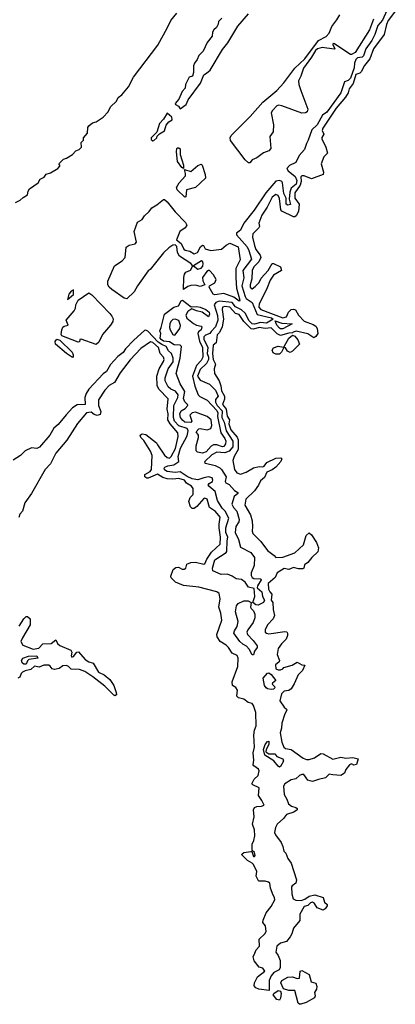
# Model space of a CAD drawing. Extents: x 1966327 to 2147849, y 395140 to 552178.
# Tile 58 of 256: x 2064420 to 2067594, y 427324 to 435631. Entities that reach past the tile are written whole.
import ezdxf

# ---------------------------------------------------------------- set-up
doc = ezdxf.new("R2010")
doc.units = 0

msp = doc.modelspace()

# ---------------------------------------------------------------- linework, layer by layer
at = {"layer": '0CON20XD'}
for points in [[(2067521.6, 435708.4), (2067485, 435626.2), (2067446.6, 435583.4), (2067422.4, 435507.6), (2067396.7, 435455), (2067346.2, 435385), (2067325, 435325.7), (2067314.6, 435315.4), (2067275, 435309.5), (2067261, 435295), (2067249.4, 435265), (2067245.5, 435225), (2067215, 435139.2), (2067195, 435117.9), (2067163.7, 435106.3), (2067135, 435014.2), (2067015, 434850.6), (2066977.9, 434825), (2066935, 434745.5), (2066888.3, 434701.7), (2066858.5, 434615), (2066842.8, 434587.2), (2066827.8, 434535), (2066782, 434485), (2066754.3, 434425), (2066699.7, 434400.3), (2066676.2, 434375), (2066687.8, 434355), (2066748.5, 434308.5), (2066762, 434275), (2066755, 434242.4), (2066715, 434209.2), (2066701.6, 434175), (2066696.6, 434116.6), (2066708.4, 434071.6), (2066685, 434066), (2066671, 434075), (2066673.1, 434125), (2066653.3, 434165), (2066642.1, 434255), (2066635, 434265.4), (2066615, 434274.6), (2066585, 434270.1), (2066500.2, 434169.8), (2066402.7, 434025), (2066314.1, 433915.9), (2066285, 433854.2), (2066251.1, 433828.9), (2066252.5, 433815), (2066343.3, 433715), (2066355.3, 433685.3), (2066378, 433612), (2066305.5, 433515), (2066312.9, 433452.9), (2066298.1, 433385), (2066324.2, 433295), (2066335, 433278.9), (2066385, 433244.4), (2066426.3, 433145), (2066546.9, 433115), (2066562.9, 433105), (2066505, 433070), (2066455, 433076.2), (2066405, 433063.3), (2066385.6, 433065.6), (2066359.4, 433089.4), (2066325, 433155.1), (2066295, 433183.6), (2066245, 433210), (2066215, 433246.2), (2066104.5, 433255.5), (2066078.3, 433245), (2066062.4, 433225), (2066091.2, 433135), (2066094.4, 433095), (2066075, 433038.6), (2066039.3, 432999.3), (2066026.8, 432983.2), (2065989.6, 432970.4), (2065975.8, 432955), (2065976.4, 432935), (2066009.7, 432865), (2066005.4, 432815.4), (2066015.2, 432785), (2066014.9, 432765), (2065999.2, 432730.8), (2065945, 432681.2), (2065923.1, 432625), (2065945, 432588.7), (2066025, 432556.8), (2066075, 432505.8), (2066097.4, 432455), (2066073.4, 432426.6), (2066074.1, 432405), (2066088.9, 432375), (2066130.2, 432330.2), (2066129.5, 432275), (2066148.6, 432235), (2066165, 432161.9), (2066222.4, 432075), (2066221.9, 432028.1), (2066189.9, 431990.1), (2066155, 431977), (2066085, 431982.3), (2066045, 431960.6), (2065984.8, 431905), (2065983, 431895), (2065989, 431889), (2066071.3, 431871.3), (2066110.8, 431850.8), (2066124.9, 431834.9), (2066164.9, 431775), (2066156.6, 431735), (2066161.8, 431725), (2066189.9, 431709.9), (2066235, 431659.4), (2066262.7, 431642.7), (2066263.1, 431635), (2066232.7, 431607.3), (2066214, 431545), (2066226.9, 431515), (2066254.9, 431485), (2066275.5, 431415), (2066271.7, 431395), (2066247.9, 431355), (2066239.7, 431305), (2066269.7, 431245), (2066285, 431181.6), (2066372.9, 431135), (2066403.2, 431095), (2066401, 431025), (2066375.6, 430965), (2066375, 430940.8), (2066384.8, 430925), (2066397.9, 430917.9), (2066457.8, 430915), (2066459.8, 430905), (2066429.7, 430855), (2066427, 430837), (2066464.9, 430805), (2066472.9, 430765), (2066489.6, 430735), (2066480.3, 430715), (2066435, 430692.2), (2066415, 430693.9), (2066390.6, 430715), (2066407.7, 430765), (2066401.3, 430831.3), (2066354.6, 430844.6), (2066325, 430886), (2066295, 430908.1), (2066249.4, 430915), (2066216.1, 430936.1), (2066175, 430952), (2066121.8, 430951.8), (2066051.3, 430981.3), (2066050.6, 431005), (2066067.7, 431075), (2066164.3, 431135), (2066170.4, 431145), (2066172.6, 431235), (2066179.1, 431265), (2066163.4, 431305), (2066161.1, 431345), (2066188.2, 431425), (2066157.1, 431485), (2066131.3, 431511.3), (2066092, 431575), (2066071.4, 431651.4), (2066018.4, 431695), (2066013.8, 431705), (2066021.7, 431718.3), (2066049.7, 431735), (2066053.3, 431746.7), (2066045.3, 431765), (2066015, 431774), (2065975, 431766.7), (2065925, 431747.7), (2065878.2, 431758.2), (2065835, 431776.1), (2065775, 431815.4), (2065735, 431811.9), (2065665, 431820.6), (2065645, 431833.9), (2065641.2, 431845), (2065647.1, 431855), (2065672.3, 431867.7), (2065723.8, 431876.2), (2065764.1, 431905), (2065760, 431945), (2065778.5, 432015), (2065835, 432121.2), (2065842.7, 432162.7), (2065835, 432183.5), (2065765, 432205.9), (2065728, 432245), (2065720.2, 432275), (2065721.4, 432375), (2065755.6, 432444.4), (2065758.2, 432465), (2065736.4, 432496.4), (2065695.9, 432515), (2065674.1, 432535), (2065648.5, 432585), (2065649.4, 432610.6), (2065673.5, 432685), (2065716.2, 432745), (2065718, 432775), (2065703.3, 432815), (2065678.2, 432838.2), (2065656.7, 432875), (2065619.9, 432889.9), (2065590.3, 432910.3), (2065502.6, 433002.6)], [(2067594.5, 435705.5), (2067535, 435623.5), (2067519.4, 435590.6), (2067498.7, 435505), (2067409.9, 435385), (2067379.5, 435300.5), (2067335.1, 435245), (2067305, 435191.6), (2067295, 435181.4), (2067261.5, 435168.5), (2067237.3, 435092.7), (2067203.2, 435046.8), (2067194.9, 435015), (2067173.6, 434976.4), (2067095, 434884.8), (2066981.2, 434715), (2066977.3, 434695), (2066990.4, 434665), (2066973.1, 434636.9), (2066972, 434625), (2067006.6, 434555), (2067020.5, 434505), (2066990.5, 434475), (2066966.9, 434415), (2066986.4, 434345), (2066984.5, 434325.5), (2066885, 434288.2), (2066825.2, 434315.2), (2066805, 434313.4), (2066797.1, 434305), (2066799.2, 434265), (2066791.5, 434235), (2066745, 434170), (2066744.8, 434125), (2066781.1, 434075), (2066777.5, 434012.5), (2066755, 433976), (2066745, 433968.2), (2066735, 433969.1), (2066635, 434016.1), (2066627.7, 434027.7), (2066615, 434123.1), (2066605, 434147.5), (2066585, 434157.5), (2066554.8, 434135), (2066511.2, 434048.8), (2066465, 433982.9), (2066441.5, 433915), (2066445.5, 433885), (2066440.3, 433875), (2066390.9, 433825), (2066386, 433795), (2066403, 433725), (2066415, 433693.1), (2066451, 433645), (2066457, 433625), (2066441.4, 433588.6), (2066399.2, 433545), (2066383.6, 433515), (2066382.2, 433445), (2066367.7, 433395), (2066368.5, 433375), (2066375, 433363.1), (2066385, 433361.5), (2066410.4, 433379.6), (2066443.3, 433415), (2066460.1, 433449.9), (2066520, 433515), (2066555, 433573.2), (2066565, 433574.3), (2066625.2, 433545.2), (2066631.2, 433515), (2066566, 433475), (2066536.1, 433435), (2066505.2, 433355), (2066443.2, 433235), (2066441.6, 433205), (2066457.7, 433185), (2066645, 433117.1), (2066675.4, 433125), (2066691.8, 433165), (2066715, 433186.6), (2066735, 433188.7), (2066752, 433182), (2066775, 433138.2), (2066825, 433088.4), (2066900.1, 433060.1), (2066922.4, 433045), (2066932.8, 433025), (2066940.4, 432985), (2066922.9, 432957.1), (2066905, 432948.2), (2066855, 432980.4), (2066755, 433004.6), (2066730.8, 432995), (2066725, 432988), (2066695, 432987.5), (2066625, 432966.4), (2066595, 432980.5), (2066545, 433030.7), (2066495, 433024.5), (2066445, 433033.4), (2066395, 433020.4), (2066375, 433024.2), (2066314, 433084), (2066275.9, 433145), (2066243.3, 433153.3), (2066195, 433205.5), (2066155, 433212.7), (2066133.1, 433206.9), (2066130, 433185), (2066141.7, 433105), (2066130.5, 433039.5), (2066107.6, 432992.4), (2066087.8, 432972.2), (2066079, 432905), (2066054.7, 432885.3), (2066050.4, 432815), (2066054.8, 432765), (2066075.3, 432725), (2066063.8, 432685), (2066065.7, 432645), (2066106.2, 432585), (2066121, 432541), (2066125, 432499.4), (2066152, 432455), (2066151.5, 432428.5), (2066134.6, 432385), (2066146.7, 432366.7), (2066164.6, 432344.6), (2066174.1, 432285), (2066192.4, 432255), (2066188.3, 432221.7), (2066205, 432170.6), (2066258.4, 432108.4), (2066266.2, 432086.2), (2066267.4, 432005), (2066231.5, 431945), (2066222.1, 431912.1), (2066234.5, 431835), (2066255, 431807.5), (2066285, 431797.5), (2066335, 431813.5), (2066395, 431850.5), (2066445, 431861.1), (2066475, 431857.5), (2066486.4, 431863.6), (2066508, 431895), (2066585, 431931.1), (2066626.1, 431936.1), (2066636.2, 431926.2), (2066625.6, 431905), (2066585, 431856.9), (2066555, 431834.5), (2066507.5, 431812.5), (2066490.2, 431769.8), (2066455, 431740), (2066439.4, 431705), (2066402.9, 431657.1), (2066330.6, 431585), (2066323.3, 431535), (2066370.4, 431455), (2066384.5, 431404.5), (2066388.6, 431355), (2066384.2, 431315), (2066390, 431295), (2066458.6, 431228.6), (2066515, 431154.3), (2066571.2, 431111.2), (2066585, 431093.1), (2066645, 431097.2), (2066745, 431132.9), (2066818.1, 431201.9), (2066841.1, 431278.9), (2066865, 431303.3), (2066885, 431286), (2066929.5, 431219.5), (2066944.7, 431174.7), (2066939.1, 431140.9), (2066890, 431095), (2066855, 431051.1), (2066826.8, 431033.2), (2066821.1, 431005), (2066812.9, 430997.1), (2066775, 430996.9), (2066735, 431010.3), (2066695, 430991.5), (2066655, 431000), (2066594.7, 430965), (2066580.3, 430925), (2066520, 430875), (2066523.6, 430826.4), (2066535, 430804.4), (2066550.8, 430785), (2066544.6, 430735), (2066558, 430715), (2066560.8, 430655), (2066574.2, 430605), (2066560.8, 430575), (2066515, 430526), (2066495.7, 430485), (2066494.3, 430465), (2066505, 430454.3), (2066525, 430450.6), (2066660.3, 430470.3), (2066676.6, 430466.6), (2066684.4, 430454.4), (2066683.9, 430435), (2066671.1, 430405), (2066631.4, 430365), (2066605.4, 430325), (2066595.8, 430274.2), (2066614.4, 430225), (2066612.5, 430215), (2066581.8, 430188.2), (2066584.5, 430155), (2066605, 430144.9), (2066624.2, 430145.8), (2066644, 430155), (2066653, 430167), (2066723.2, 430186.8), (2066765, 430210.4), (2066805, 430189.5), (2066830, 430185), (2066809.1, 430140.9), (2066774.6, 430105), (2066740.7, 430029.3), (2066713.3, 429986.7), (2066695, 429971.8), (2066655, 429965.8), (2066632.2, 429945), (2066618.8, 429885), (2066655, 429830), (2066674.4, 429815), (2066678.1, 429805), (2066660.6, 429775), (2066634, 429695), (2066633.8, 429655), (2066620, 429615), (2066636.1, 429536.1), (2066652.3, 429495), (2066665, 429481.3), (2066715, 429473.1), (2066815, 429400.8), (2066845, 429389.2), (2066865, 429388.9), (2066911.2, 429405), (2066965, 429440.8), (2066985, 429438.6), (2067065, 429392.2), (2067135, 429408.8), (2067175, 429401.1), (2067235, 429406.4), (2067280, 429395), (2067265, 429346.7), (2067245, 429342), (2067225, 429352), (2067206.2, 429345), (2067177.1, 429305), (2067164.4, 429275), (2067135, 429255.8), (2067065, 429258.9), (2067035, 429266.1), (2067005, 429234.4), (2066945, 429221.8), (2066895, 429203.2), (2066855.3, 429215.3), (2066822.4, 429262.4), (2066805, 429263.8), (2066785, 429255.3)], [(2064385, 434087.5), (2064425, 434108.8), (2064449.2, 434130.8), (2064485.9, 434154.1), (2064491.2, 434185), (2064503.3, 434205), (2064576.4, 434253.6), (2064593.6, 434286.4), (2064626.4, 434303.6), (2064643, 434327), (2064680.7, 434339.3), (2064742.5, 434375), (2064760, 434395), (2064760, 434405), (2064750, 434415), (2064790, 434455), (2064815, 434462.5), (2064865, 434493.3), (2064893.9, 434526.1), (2064923.6, 434536.4), (2064942.5, 434555), (2064940, 434595), (2064960, 434615), (2064960, 434635), (2064992.5, 434675), (2064997, 434723), (2065003.9, 434736.1), (2065035, 434760), (2065065, 434770), (2065125, 434810), (2065167.5, 434855), (2065186.7, 434895), (2065237.5, 434945), (2065252.5, 434975), (2065282.9, 434997.1), (2065340, 435065), (2065382.7, 435147.3), (2065586.7, 435415), (2065668.8, 435565), (2065698, 435625), (2065748.8, 435685)], [(2066127, 435643), (2066100, 435615), (2066097, 435593), (2066082.5, 435565), (2066060, 435545), (2066050, 435525), (2066046.7, 435493.3), (2066005, 435440), (2065970, 435365), (2065935, 435330), (2065920, 435295), (2065897.5, 435265), (2065888.3, 435241.7), (2065890, 435185), (2065880, 435155), (2065853, 435147), (2065822.5, 435085), (2065817, 435053), (2065792.5, 435025), (2065765, 434960), (2065732.5, 434925), (2065737.5, 434915), (2065762, 434902), (2065775, 434880), (2065826.2, 434915), (2065844.2, 434955.8), (2065948, 435095), (2065976.7, 435165), (2065998.8, 435181.2), (2066030, 435205), (2066135, 435380), (2066178.8, 435435), (2066264.2, 435575.8), (2066355, 435681.2)], [(2066365, 434423.3), (2066355, 434423.3), (2066325, 434450), (2066202.7, 434612.7), (2066198.9, 434635), (2066206.9, 434655), (2066368.1, 434815), (2066474.2, 434935), (2066594.1, 435035), (2066652.7, 435097.3), (2066745, 435221.1), (2066829.1, 435300.9), (2066944.5, 435455), (2067010, 435490), (2067033.9, 435516.1), (2067059.1, 435575), (2067100.6, 435629.4), (2067125, 435672.9)], [(2067411, 435635), (2067375, 435544.6), (2067255, 435355.4), (2067225, 435336.4), (2067215, 435336.9), (2067075, 435430), (2067062.5, 435425), (2067080, 435395), (2067082.5, 435385), (2067077.7, 435382.3), (2066975, 435397.1), (2066935.8, 435384.2), (2066918.8, 435371.2), (2066886, 435315), (2066817.9, 435222.1), (2066797.1, 435155), (2066777.1, 435115), (2066779.6, 435085), (2066796.9, 435033.1), (2066854.6, 434875), (2066850.4, 434855), (2066835, 434844.1), (2066805, 434843.6), (2066635, 434903.9), (2066611.1, 434908.9), (2066593.8, 434905), (2066555.5, 434864.5), (2066545.6, 434845), (2066565.8, 434744.2), (2066563.3, 434685), (2066533.8, 434645), (2066541.5, 434545), (2066524.5, 434525), (2066481.7, 434508.3), (2066425, 434466.2), (2066385, 434447.5), (2066365, 434423.3)], [(2065545, 434610), (2065555, 434612.5), (2065580, 434635), (2065581.7, 434648.3), (2065601.7, 434668.3), (2065645, 434692.5), (2065657.7, 434742.3), (2065681.2, 434768.8), (2065707.5, 434785), (2065705, 434809.2), (2065665, 434843.3), (2065635, 434792.5), (2065602.5, 434755), (2065578.3, 434681.7), (2065530, 434635), (2065531.7, 434621.7), (2065545, 434610)], [(2065805, 434376.7), (2065789.2, 434385), (2065754.7, 434435), (2065743.8, 434515), (2065746.7, 434543.3), (2065755, 434550.6), (2065765, 434551.1), (2065775, 434541.2), (2065775.7, 434495), (2065805, 434403.3), (2065805, 434376.7)], [(2065815, 434132.5), (2065750, 434195), (2065744.4, 434214.4), (2065768.5, 434255), (2065821, 434315), (2065822.4, 434332.4), (2065812.5, 434367.5), (2065865, 434351.1), (2065925, 434402.2), (2065955, 434412), (2065962, 434405), (2065988.2, 434325), (2065990.8, 434295), (2065905, 434214.2), (2065828.8, 434195), (2065823, 434137), (2065815, 434132.5)], [(2066275, 433255.8), (2066231, 433291), (2066145, 433320), (2066068.8, 433308.8), (2066054.1, 433314.1), (2066021.2, 433375), (2066023.8, 433385), (2066069.3, 433410.7), (2066079.2, 433439.2), (2066058.8, 433478.8), (2066025, 433514.4), (2066014.4, 433515.6), (2066002.4, 433507.6), (2065964.6, 433455.4), (2065967.6, 433427.6), (2065983.8, 433395), (2065945, 433378.9), (2065905, 433391.4), (2065865, 433387.8), (2065840.6, 433379.4), (2065804.5, 433354.5), (2065806.2, 433455), (2065812.8, 433485), (2065825, 433500.6), (2065863.2, 433516.8), (2065882.5, 433555), (2065866.2, 433575), (2065769.6, 433635), (2065755, 433668), (2065748.8, 433718.8), (2065735, 433731.5), (2065715, 433728.1), (2065679.2, 433705), (2065635.4, 433664.6), (2065522.2, 433525), (2065505, 433511.9), (2065414.2, 433385.8), (2065386.1, 433335), (2065325, 433277.4), (2065302.2, 433282.2), (2065198.1, 433355), (2065175.7, 433375), (2065164, 433395), (2065163.8, 433425), (2065220, 433555), (2065285, 433596.2), (2065311.2, 433625), (2065318.8, 433711.2), (2065345, 433728.8), (2065395, 433741.2), (2065405.8, 433754.2), (2065388.2, 433845), (2065415.8, 433924.2), (2065455.2, 433944.8), (2065474.8, 433975.2), (2065515, 434011.7), (2065535.4, 434044.6), (2065579.9, 434070.1), (2065635.5, 434115.5), (2065645, 434114.2), (2065665.4, 434095.4), (2065735, 434011.2), (2065821.3, 433921.3), (2065831.8, 433898.2), (2065818.4, 433875), (2065774.4, 433845.6), (2065744, 433775), (2065785, 433742.9), (2065807.9, 433695), (2065817.2, 433687.2), (2065857.6, 433677.6), (2065895, 433656.4), (2065922.2, 433667.8), (2065947.7, 433715), (2065965, 433730), (2065974.3, 433725), (2065986.7, 433696.7), (2066035, 433684.3), (2066125.2, 433694.8), (2066165, 433730), (2066195, 433744.5), (2066265, 433714.3), (2066283.5, 433605), (2066247.7, 433532.3), (2066246.3, 433453.7), (2066251.7, 433365), (2066281.1, 433265), (2066275, 433255.8)], [(2065925, 433527.1), (2065955, 433534.3), (2065967.3, 433552.7), (2065971.5, 433575), (2065967.8, 433587.8), (2065955.4, 433595.4), (2065887.5, 433555), (2065925, 433527.1)], [(2065065, 432892), (2064940, 432935), (2064927, 432933), (2064926.4, 432913.6), (2064915, 432910), (2064777.5, 432965), (2064769.2, 432975), (2064775, 433014), (2064785, 433036.2), (2064795, 433045.3), (2064828.8, 433055), (2064813.4, 433096.6), (2064880.9, 433175), (2064891.9, 433198.1), (2064895, 433226), (2064915, 433264.4), (2065005, 433327.1), (2065030.9, 433310.9), (2065181.1, 433151.1), (2065200, 433130), (2065208.8, 433108.8), (2065205.8, 433085), (2065187.4, 433052.6), (2065118.8, 432975), (2065090, 432910), (2065065, 432892)], [(2064825, 433270), (2064875, 433312.5), (2064875, 433352.5), (2064855, 433341.2), (2064836, 433315), (2064825, 433270)], [(2065965, 431974.2), (2065923, 431983), (2065910, 431995), (2065910, 432035), (2065930, 432105), (2065930, 432125), (2065912.5, 432155), (2065935, 432180), (2065945, 432182.5), (2066005, 432170), (2066035, 432182.5), (2066043.6, 432206.4), (2066038.8, 432255), (2066003, 432283), (2065905, 432321.2), (2065876.4, 432313.6), (2065857.5, 432295), (2065873.8, 432245), (2065866.9, 432233.1), (2065815, 432235.7), (2065795, 432251.4), (2065779.4, 432275), (2065774.2, 432305), (2065785, 432332), (2065818.5, 432351.5), (2065840, 432375), (2065839.2, 432385), (2065815, 432408.1), (2065803.4, 432435), (2065814.5, 432495), (2065775, 432558.8), (2065741.1, 432645), (2065777.5, 432775), (2065787.3, 432875), (2065774.8, 432884.8), (2065725, 432887.2), (2065685, 432912.2), (2065635, 432918.9), (2065615, 432932), (2065607.4, 432945), (2065612, 432985), (2065604.2, 433005), (2065614.5, 433035), (2065645, 433145.7), (2065722.9, 433205), (2065762.7, 433217.3), (2065785, 433260), (2065795, 433266), (2065867.7, 433207.7), (2065915, 433212.8), (2065945, 433206.1), (2065992.9, 433185), (2066020, 433165), (2066024.4, 433145.6), (2066015, 433123.3), (2065962.8, 433162.8), (2065915, 433174.2), (2065875, 433191.5), (2065840.2, 433169.8), (2065822.9, 433137.1), (2065833.6, 433113.6), (2065887.5, 433067.5), (2065913.8, 433053.8), (2065955, 433046.7), (2065958.9, 433038.9), (2065952.9, 433015), (2065931.7, 432998.3), (2065925.2, 432984.8), (2065938.3, 432918.3), (2065965.6, 432865), (2065968, 432785), (2065955, 432756.7), (2065915.4, 432714.6), (2065879, 432625), (2065898.8, 432538.8), (2065928.6, 432465), (2065941.8, 432451.8), (2066005, 432420.8), (2066085, 432334), (2066095.2, 432315), (2066092.2, 432282.2), (2066120.6, 432145), (2066155, 432098.1), (2066162.5, 432075), (2066158.3, 432051.7), (2066145, 432031.4), (2066133, 432027), (2066085, 432043.3), (2066056.5, 432043.5), (2066037.5, 432032.5), (2065995, 431984.4), (2065965, 431974.2)], [(2065725, 432970), (2065735, 432973.8), (2065772, 433025), (2065778.1, 433051.9), (2065765, 433092), (2065735, 433105.7), (2065715, 433102), (2065698, 433085), (2065688.6, 433065), (2065685.6, 433035), (2065690.5, 433015), (2065714.6, 432974.6), (2065725, 432970)], [(2066625, 433021.9), (2066615, 433027.7), (2066593.9, 433055), (2066580, 433090), (2066635, 433070.1), (2066723.3, 433065), (2066645, 433024.1), (2066625, 433021.9)], [(2065502.6, 433002.6), (2065485, 433012.7), (2065475, 433009.6), (2065383.7, 432926.3), (2065314.3, 432855.7), (2065295, 432822.1), (2065249.7, 432790.3), (2065188.2, 432721.8), (2065155, 432662.2), (2065125, 432644.3), (2065005, 432513.1), (2064982, 432478), (2064970.8, 432445), (2064974.4, 432385.6), (2064906.9, 432383.1), (2064865, 432355.7), (2064811.4, 432298.6), (2064746, 432215), (2064708.8, 432185), (2064676, 432125), (2064587.5, 432025), (2064565, 432013.3), (2064520.7, 432019.3), (2064465, 431992.5), (2064426.4, 431953.6), (2064365, 431913.8)], [(2066705, 432822.5), (2066683.6, 432833.6), (2066665, 432862.5), (2066656.4, 432866.4), (2066656, 432875), (2066694.3, 432945), (2066725, 432970), (2066745, 432960), (2066771.2, 432931.2), (2066783.2, 432895), (2066725.9, 432834.1), (2066705, 432822.5)], [(2066785, 429255.3), (2066753.8, 429226.2), (2066715, 429217.8), (2066661.5, 429185), (2066649.5, 429165), (2066654.8, 429095), (2066678.4, 429055), (2066691.5, 429015), (2066717.5, 428995), (2066754.7, 428984.7), (2066764.4, 428975), (2066763.6, 428965), (2066735.8, 428944.2), (2066674.7, 428925.3), (2066648, 428892), (2066594.9, 428845.1), (2066580.5, 428815), (2066573.7, 428773.7), (2066580.6, 428755), (2066628.5, 428688.5), (2066644.4, 428655), (2066652.5, 428615), (2066669.1, 428599.1), (2066685.8, 428555), (2066714.4, 428515), (2066758.2, 428375), (2066753.7, 428346.3), (2066722.5, 428325), (2066718.2, 428315), (2066719.1, 428255), (2066732, 428215), (2066753, 428203), (2066799.2, 428200.8), (2066828.4, 428211.6), (2066865, 428235.8), (2066915, 428247.5), (2066985.2, 428225.2), (2066996.5, 428186.5), (2067017.6, 428167.6), (2067018.5, 428155), (2067001.2, 428128.8), (2066985, 428119.6), (2066935, 428138.2), (2066910.5, 428175), (2066895, 428185.6), (2066878.7, 428181.3), (2066855, 428157.1), (2066825, 428149.6), (2066787.4, 428085), (2066787.5, 428032.5), (2066735, 427967.1), (2066721.1, 427918.9), (2066707, 427893), (2066675, 427853.8), (2066625, 427840.2), (2066594.3, 427815.7), (2066584, 427765), (2066605.6, 427735), (2066622.6, 427692.6), (2066620.4, 427635), (2066611.5, 427615), (2066567.5, 427592.5), (2066544.1, 427565), (2066527.5, 427525), (2066528, 427442), (2066441.9, 427451.9), (2066414.2, 427464.2), (2066400.8, 427480.8), (2066404.2, 427505), (2066428.9, 427555), (2066492.9, 427605), (2066475, 427630), (2066445, 427637.1), (2066401.7, 427691.7), (2066394, 427725), (2066406.8, 427755), (2066417.1, 427785), (2066445.3, 427815), (2066444.5, 427875), (2066491.6, 427918.4), (2066502.4, 427937.6), (2066497.5, 427985), (2066473.6, 428015), (2066476.8, 428035), (2066503.3, 428096.7), (2066545, 428150.6), (2066576.8, 428205), (2066574.5, 428225), (2066560.9, 428245), (2066538.7, 428305), (2066532.7, 428345), (2066522.5, 428355), (2066495, 428364.4), (2066445, 428362.5), (2066437, 428367), (2066417.5, 428405), (2066422.9, 428445), (2066395, 428503.8), (2066385.4, 428515.4), (2066345, 428537.1), (2066296.2, 428585), (2066300, 428595), (2066315, 428604), (2066374, 428614), (2066382.5, 428612.5), (2066395, 428572), (2066405, 428570), (2066410.6, 428579.4), (2066405, 428604), (2066383.3, 428623.3), (2066384.6, 428675), (2066400, 428705), (2066407.5, 428745), (2066402.9, 428795), (2066387.3, 428845), (2066401.5, 428905), (2066395.4, 428964.6), (2066405.7, 428985), (2066425, 428992.5), (2066463.3, 428995), (2066486, 429005), (2066467.1, 429045), (2066437.1, 429085), (2066445, 429151.2), (2066390, 429175), (2066382.5, 429185), (2066401.1, 429225), (2066434.5, 429255), (2066442.9, 429295), (2066437.7, 429307.7), (2066398.6, 429335), (2066393.8, 429345), (2066398.8, 429385), (2066393.8, 429445), (2066403.1, 429495), (2066398.2, 429595), (2066403.1, 429636.9), (2066418.2, 429675), (2066416.2, 429786.2), (2066397.1, 429845), (2066385, 429862.5), (2066351.2, 429871.2), (2066315, 429897.4), (2066269.4, 429909.4), (2066255.7, 429925), (2066259.4, 429975), (2066246.6, 429996.6), (2066218.8, 430015), (2066214.3, 430044.3), (2066263.5, 430175), (2066265.4, 430245.4), (2066257.1, 430267.1), (2066215, 430288), (2066185.6, 430335), (2066164.6, 430354.6), (2066114.2, 430385), (2066088.1, 430425), (2066087.1, 430445), (2066127.3, 430565), (2066118.8, 430625), (2066102.5, 430675), (2066114.2, 430745), (2066105, 430790), (2066085, 430802.9), (2065935, 430844.5), (2065805, 430857.5), (2065736.4, 430886.4), (2065701.5, 430921.5), (2065698.1, 430935), (2065717.1, 430992.9), (2065739.8, 431010.2), (2065762.1, 431012.1), (2065794.4, 430995), (2065811.2, 430995), (2065825.4, 431005), (2065833.8, 431036.2), (2065865, 431051.1), (2065905, 431053.3), (2065975, 431038.1), (2065985, 431040.6), (2066000.8, 431079.2), (2066041, 431139), (2066115.3, 431205), (2066118, 431265), (2066106.9, 431343.1), (2066104.6, 431375), (2066115.3, 431435), (2066075, 431481.1), (2066023.1, 431515), (2066004, 431585), (2065985, 431594.3), (2065975, 431591.4), (2065916.3, 431523.7), (2065895, 431508.5), (2065878.5, 431508.5), (2065862.3, 431522.3), (2065848.9, 431565), (2065860.7, 431599.3), (2065885.3, 431625), (2065886.2, 431675), (2065871.1, 431695), (2065830.1, 431720.1), (2065812.2, 431745), (2065765, 431759), (2065715, 431753.4), (2065665, 431757), (2065629.2, 431769.2), (2065585, 431796.9), (2065505, 431763.6), (2065493.4, 431763.4), (2065478.9, 431775), (2065477.3, 431795), (2065521.8, 431818.2), (2065532.8, 431835), (2065538.4, 431955), (2065525, 431992), (2065469.6, 432079.6), (2065444, 432105), (2065438.8, 432125), (2065455, 432137.1), (2065485, 432132.5), (2065575, 432060), (2065585.6, 432045), (2065645, 431956.2), (2065665, 431938.7), (2065685, 431932.3), (2065700.7, 431945), (2065736.5, 432013.5), (2065760.3, 432115), (2065755.2, 432145.2), (2065690.3, 432220.3), (2065671.7, 432255), (2065673.7, 432305), (2065666.9, 432345), (2065675, 432432.9), (2065596.2, 432515), (2065581.5, 432545), (2065579.4, 432625), (2065598.8, 432685), (2065635, 432747.1), (2065639.7, 432765), (2065635.9, 432785), (2065607.8, 432815), (2065592.2, 432865), (2065545, 432907), (2065525, 432914.1), (2065445, 432857.9), (2065355, 432761.8), (2065269, 432651), (2065220.7, 432569.3), (2065176.5, 432545), (2065138.2, 432505), (2065084.8, 432425.2), (2065086, 432375), (2065106.4, 432325), (2065099.1, 432300.9), (2065075, 432290.7), (2065049.7, 432299.7), (2065025, 432320.5), (2064985, 432313.7), (2064909.1, 432225), (2064817.4, 432082.6), (2064724.7, 431975), (2064681.1, 431885), (2064635, 431836.9), (2064520.4, 431635), (2064463.2, 431555), (2064443.9, 431485), (2064421.1, 431458.9), (2064411.4, 431431.4)], [(2064865, 432782.5), (2064815, 432814), (2064722.5, 432895), (2064720, 432915), (2064735, 432934.5), (2064757.9, 432927.9), (2064863.3, 432825), (2064872.5, 432805), (2064871.7, 432788.3), (2064865, 432782.5)], [(2066585, 432808.5), (2066560.7, 432820.7), (2066553.4, 432843.4), (2066565, 432863.2), (2066605, 432876.6), (2066649.3, 432869.3), (2066652.5, 432865), (2066632.9, 432825), (2066615, 432809.4), (2066585, 432808.5)], [(2066395, 430272.5), (2066385, 430273.8), (2066359.8, 430319.8), (2066337.5, 430345), (2066305, 430362.3), (2066279.4, 430385), (2066231, 430455), (2066236.4, 430475), (2066259.2, 430510.8), (2066265.3, 430555), (2066244.2, 430634.2), (2066250.8, 430685), (2066264.9, 430705.1), (2066315, 430728.2), (2066349.6, 430729.6), (2066376, 430715), (2066369.7, 430675), (2066375, 430663.1), (2066396.9, 430645), (2066407.2, 430615), (2066406.7, 430585), (2066393.4, 430545), (2066348.2, 430485), (2066340.8, 430465), (2066345.5, 430445), (2066394.1, 430395), (2066428, 430348), (2066426.5, 430335), (2066402.9, 430305), (2066395, 430272.5)], [(2064415, 430513.8), (2064455, 430576.7), (2064475, 430595.8), (2064485, 430595.8), (2064508, 430575), (2064509.6, 430525), (2064445, 430415.5), (2064430, 430385), (2064446.2, 430355), (2064535, 430321.1), (2064581.7, 430328.3), (2064615, 430365.4), (2064685, 430368.6), (2064725, 430398.8), (2064738.9, 430368.9), (2064760.2, 430350.2), (2064850.9, 430310.9), (2064860, 430295), (2064854.5, 430265), (2064861.7, 430251.7), (2064875, 430260), (2064903.6, 430296.4), (2064918.3, 430298.3), (2064974, 430234), (2065005, 430214.4), (2065042.1, 430202.1), (2065085.6, 430125.6), (2065135, 430104), (2065181.2, 430065), (2065215, 430013.3), (2065236.2, 429955), (2065237.5, 429935), (2065225, 429927.5), (2065215, 429932.5), (2065139.1, 430009.1), (2065038, 430088), (2064971.1, 430131.1), (2064925, 430147.8), (2064855, 430152), (2064832.5, 430175), (2064815, 430182.5), (2064785, 430178.8), (2064754, 430156), (2064715, 430148.3), (2064693.5, 430153.5), (2064678.3, 430178.3), (2064665, 430186.7), (2064625, 430186.1), (2064585, 430169.8), (2064545, 430177.1), (2064515, 430149), (2064465, 430138.8), (2064443.9, 430126.1), (2064433, 430115), (2064421.6, 430085), (2064405.4, 430074.6)], [(2064455, 430193), (2064442.1, 430205), (2064435.4, 430225), (2064446.5, 430243.5), (2064495, 430262.5), (2064565.4, 430265), (2064572.9, 430245), (2064497.5, 430232.5), (2064486.9, 430223.1), (2064475, 430194.3), (2064455, 430193)], [(2066545, 429980.2), (2066515, 429986.6), (2066502.1, 429995), (2066489.6, 430015), (2066478.9, 430075), (2066513.2, 430116.8), (2066525, 430121.5), (2066545, 430107.7), (2066584.4, 430055), (2066556.7, 430035), (2066553.4, 430026.6), (2066574.5, 430004.5), (2066575.4, 429995), (2066565, 429982.9), (2066545, 429980.2)], [(2066615, 429325.8), (2066605, 429332.9), (2066568.3, 429378.3), (2066491.5, 429425), (2066481.2, 429475), (2066495, 429517.5), (2066515, 429542.9), (2066525, 429543.8), (2066526.6, 429515), (2066501.8, 429475), (2066500.5, 429455), (2066525, 429437.5), (2066575, 429438.5), (2066593.8, 429413.8), (2066643.8, 429395), (2066648.6, 429375), (2066625, 429329.2), (2066615, 429325.8)], [(2066795, 427324.3), (2066783.3, 427325), (2066773.1, 427335), (2066745, 427440), (2066695, 427440.7), (2066648.5, 427455), (2066626.4, 427505), (2066635, 427526), (2066685, 427554.1), (2066725, 427556.8), (2066765, 427542.5), (2066783.3, 427545), (2066790.6, 427605), (2066805, 427610), (2066866.2, 427576.2), (2066882.7, 427512.7), (2066922.4, 427502.4), (2066931.1, 427475), (2066927.4, 427452.6), (2066912.5, 427425), (2066917.5, 427395), (2066910.8, 427379.2), (2066841.7, 427338.3), (2066795, 427324.3)], [(2066615, 427359.6), (2066593.7, 427363.7), (2066562, 427405), (2066567.5, 427415), (2066605, 427441.8), (2066624.8, 427434.8), (2066630.7, 427415), (2066624.8, 427375.2), (2066615, 427359.6)]]:
    msp.add_lwpolyline(points, dxfattribs=at)

doc.saveas('drawing.dxf')
